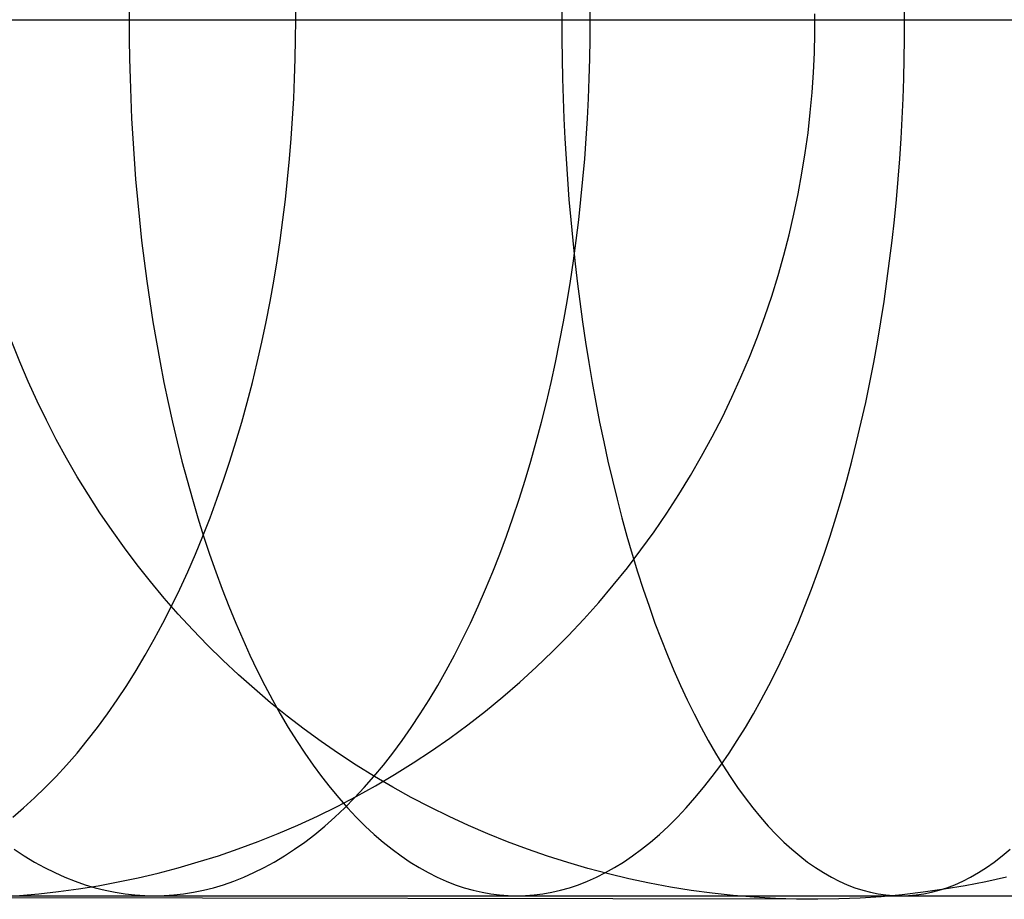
# Model space of a CAD drawing. Extents: x -10 to 451, y 0 to 260.
# Tile 28 of 61: x 82 to 100, y 147 to 162. Entities that reach past the tile are written whole.
import ezdxf

# ---------------------------------------------------------------- set-up
doc = ezdxf.new("R2010")
doc.units = 0
doc.layers.add('LIVELLO_04', color=200, linetype='CONTINUOUS')
doc.layers.add('PREDEFINITO', color=7, linetype='CONTINUOUS')

msp = doc.modelspace()

# ---------------------------------------------------------------- linework, layer by layer
at = {"layer": 'LIVELLO_04'}
for p, q in [((96.346, 161.999, 340.094), (96.347, 162.346, 340.094)), ((96.338, 161.65, 340.094), (96.346, 161.999, 340.094)), ((96.322, 161.298, 340.094), (96.338, 161.65, 340.094)), ((96.298, 160.943, 340.094), (96.322, 161.298, 340.094)), ((96.265, 160.586, 340.094), (96.298, 160.943, 340.094)), ((96.224, 160.227, 340.094), (96.265, 160.586, 340.094)), ((96.175, 159.867, 340.094), (96.224, 160.227, 340.094)), ((96.117, 159.505, 340.094), (96.175, 159.867, 340.094)), ((96.05, 159.141, 340.093), (96.117, 159.505, 340.094)), ((95.974, 158.777, 340.093), (96.05, 159.141, 340.093)), ((95.889, 158.412, 340.093), (95.974, 158.777, 340.093)), ((95.794, 158.048, 340.092), (95.889, 158.412, 340.093)), ((95.691, 157.683, 340.092), (95.794, 158.048, 340.092)), ((95.578, 157.319, 340.091), (95.691, 157.683, 340.092)), ((95.455, 156.955, 340.091), (95.578, 157.319, 340.091)), ((95.323, 156.593, 340.09), (95.455, 156.955, 340.091)), ((95.181, 156.233, 340.09), (95.323, 156.593, 340.09)), ((82.194, 156.15, 20.779), (82.052, 156.506, 20.779)), ((95.03, 155.874, 340.089), (95.181, 156.233, 340.09)), ((82.344, 155.798, 20.779), (82.194, 156.15, 20.779)), ((94.87, 155.518, 340.088), (95.03, 155.874, 340.089)), ((82.502, 155.45, 20.779), (82.344, 155.798, 20.779)), ((94.7, 155.165, 340.088), (94.87, 155.518, 340.088)), ((82.669, 155.107, 20.779), (82.502, 155.45, 20.779)), ((94.52, 154.814, 340.087), (94.7, 155.165, 340.088)), ((82.843, 154.768, 20.779), (82.669, 155.107, 20.779)), ((83.026, 154.433, 20.779), (82.843, 154.768, 20.779)), ((94.331, 154.467, 340.086), (94.52, 154.814, 340.087)), ((83.217, 154.103, 20.779), (83.026, 154.433, 20.779)), ((94.133, 154.124, 340.085), (94.331, 154.467, 340.086)), ((83.415, 153.779, 20.779), (83.217, 154.103, 20.779)), ((93.926, 153.786, 340.084), (94.133, 154.124, 340.085)), ((83.621, 153.459, 20.779), (83.415, 153.779, 20.779)), ((93.71, 153.452, 340.083), (93.926, 153.786, 340.084)), ((83.835, 153.145, 20.779), (83.621, 153.459, 20.779)), ((93.484, 153.122, 340.082), (93.71, 153.452, 340.083)), ((84.056, 152.836, 20.779), (83.835, 153.145, 20.779)), ((93.251, 152.799, 340.081), (93.484, 153.122, 340.082)), ((84.285, 152.532, 20.779), (84.056, 152.836, 20.779)), ((93.008, 152.481, 340.08), (93.251, 152.799, 340.081)), ((84.521, 152.235, 20.779), (84.285, 152.532, 20.779)), ((92.757, 152.169, 340.078), (93.008, 152.481, 340.08)), ((84.765, 151.943, 20.779), (84.521, 152.235, 20.779)), ((92.498, 151.863, 340.077), (92.757, 152.169, 340.078)), ((85.015, 151.657, 20.779), (84.765, 151.943, 20.779)), ((92.232, 151.564, 340.076), (92.498, 151.863, 340.077)), ((85.273, 151.377, 20.779), (85.015, 151.657, 20.779)), ((91.957, 151.272, 340.074), (92.232, 151.564, 340.076)), ((85.537, 151.103, 20.779), (85.273, 151.377, 20.779)), ((91.676, 150.988, 340.073), (91.957, 151.272, 340.074)), ((85.809, 150.836, 20.779), (85.537, 151.103, 20.779)), ((91.387, 150.711, 340.072), (91.676, 150.988, 340.073)), ((86.086, 150.576, 20.779), (85.809, 150.836, 20.779)), ((86.369, 150.324, 20.779), (86.086, 150.576, 20.779)), ((91.092, 150.442, 340.07), (91.387, 150.711, 340.072)), ((90.79, 150.181, 340.069), (91.092, 150.442, 340.07)), ((86.658, 150.078, 20.779), (86.369, 150.324, 20.779)), ((86.952, 149.841, 20.779), (86.658, 150.078, 20.779)), ((90.482, 149.928, 340.067), (90.79, 150.181, 340.069)), ((90.168, 149.684, 340.066), (90.482, 149.928, 340.067)), ((87.253, 149.61, 20.779), (86.952, 149.841, 20.779)), ((89.849, 149.449, 340.064), (90.168, 149.684, 340.066)), ((87.558, 149.388, 20.779), (87.253, 149.61, 20.779)), ((87.869, 149.173, 20.779), (87.558, 149.388, 20.779)), ((89.524, 149.223, 340.062), (89.849, 149.449, 340.064)), ((88.184, 148.965, 20.779), (87.869, 149.173, 20.779)), ((89.195, 149.006, 340.061), (89.524, 149.223, 340.062)), ((88.862, 148.798, 340.059), (89.195, 149.006, 340.061)), ((88.505, 148.766, 20.779), (88.184, 148.965, 20.779)), ((88.831, 148.575, 20.779), (88.505, 148.766, 20.779)), ((88.525, 148.599, 340.058), (88.862, 148.798, 340.059)), ((88.184, 148.41, 340.056), (88.525, 148.599, 340.058)), ((89.161, 148.392, 20.779), (88.831, 148.575, 20.779)), ((87.84, 148.23, 340.054), (88.184, 148.41, 340.056)), ((89.496, 148.217, 20.779), (89.161, 148.392, 20.779)), ((87.493, 148.06, 340.052), (87.84, 148.23, 340.054)), ((89.835, 148.05, 20.779), (89.496, 148.217, 20.779)), ((87.143, 147.9, 340.051), (87.493, 148.06, 340.052)), ((90.178, 147.892, 20.779), (89.835, 148.05, 20.779)), ((86.438, 147.608, 340.047), (86.792, 147.749, 340.049)), ((86.792, 147.749, 340.049), (87.143, 147.9, 340.051)), ((90.525, 147.742, 20.779), (90.178, 147.892, 20.779)), ((86.083, 147.477, 340.045), (86.438, 147.608, 340.047)), ((90.876, 147.601, 20.779), (90.525, 147.742, 20.779)), ((91.23, 147.469, 20.779), (90.876, 147.601, 20.779)), ((85.728, 147.355, 340.043), (86.083, 147.477, 340.045)), ((91.587, 147.345, 20.779), (91.23, 147.469, 20.779)), ((85.014, 147.14, 340.04), (85.371, 147.243, 340.042)), ((85.371, 147.243, 340.042), (85.728, 147.355, 340.043)), ((91.946, 147.231, 20.779), (91.587, 147.345, 20.779)), ((92.307, 147.126, 20.779), (91.946, 147.231, 20.779)), ((84.658, 147.046, 340.038), (85.014, 147.14, 340.04)), ((92.671, 147.03, 20.779), (92.307, 147.126, 20.779)), ((83.591, 146.821, 340.033), (83.945, 146.887, 340.034)), ((83.945, 146.887, 340.034), (84.301, 146.962, 340.036)), ((84.301, 146.962, 340.036), (84.658, 147.046, 340.038)), ((93.037, 146.944, 20.779), (92.671, 147.03, 20.779)), ((93.405, 146.866, 20.779), (93.037, 146.944, 20.779)), ((99.388, 146.89, 20.779), (99.019, 146.819, 20.779)), ((99.755, 146.971, 20.779), (99.388, 146.89, 20.779)), ((82.535, 146.676, 340.027), (82.885, 146.716, 340.029)), ((82.885, 146.716, 340.029), (83.237, 146.764, 340.031)), ((83.237, 146.764, 340.031), (83.591, 146.821, 340.033)), ((93.775, 146.797, 20.779), (93.405, 146.866, 20.779)), ((94.146, 146.738, 20.779), (93.775, 146.797, 20.779)), ((94.519, 146.688, 20.779), (94.146, 146.738, 20.779)), ((98.276, 146.704, 20.779), (97.902, 146.66, 20.779)), ((98.648, 146.757, 20.779), (98.276, 146.704, 20.779)), ((99.019, 146.819, 20.779), (98.648, 146.757, 20.779)), ((96.398, 146.578, 20.779), (64.934, 146.632, 680.042)), ((82.187, 146.645, 340.026), (82.535, 146.676, 340.027)), ((94.893, 146.647, 20.779), (94.519, 146.688, 20.779)), ((95.268, 146.616, 20.779), (94.893, 146.647, 20.779)), ((95.644, 146.594, 20.779), (95.268, 146.616, 20.779)), ((96.02, 146.582, 20.779), (95.644, 146.594, 20.779)), ((96.398, 146.578, 20.779), (96.02, 146.582, 20.779)), ((96.775, 146.585, 20.779), (96.398, 146.578, 20.779)), ((97.152, 146.6, 20.779), (96.775, 146.585, 20.779)), ((97.527, 146.625, 20.779), (97.152, 146.6, 20.779)), ((97.902, 146.66, 20.779), (97.527, 146.625, 20.779))]:
    msp.add_line(p, q, dxfattribs=at)
at = {"layer": 'PREDEFINITO'}
for p, q in [((84.142, 162.586, 1048.13), (84.14, 162.24, 1048.134)), ((87.105, 162.24, 1012.866), (87.103, 162.586, 1012.87)), ((91.842, 162.586, 1052.248), (91.841, 162.24, 1052.252)), ((92.348, 162.24, 1016.722), (92.346, 162.586, 1016.726)), ((97.944, 162.24, 1020.301), (97.942, 162.586, 1020.304)), ((80.45, 162.24, 1045.93), (84.14, 162.24, 1048.134)), ((82.19, 162.24, 1008.729), (84.612, 162.24, 1010.837)), ((84.14, 162.24, 1048.134), (87.959, 162.24, 1050.254)), ((84.14, 162.24, 1048.134), (84.142, 161.894, 1048.13)), ((84.612, 162.24, 1010.837), (87.105, 162.24, 1012.866)), ((87.103, 161.894, 1012.87), (87.105, 162.24, 1012.866)), ((87.105, 162.24, 1012.866), (89.691, 162.24, 1014.834)), ((87.959, 162.24, 1050.254), (91.841, 162.24, 1052.252)), ((89.691, 162.24, 1014.834), (92.348, 162.24, 1016.722)), ((91.841, 162.24, 1052.252), (95.86, 162.24, 1054.166)), ((91.841, 162.24, 1052.252), (91.842, 161.894, 1052.248)), ((92.346, 161.894, 1016.726), (92.348, 162.24, 1016.722)), ((92.348, 162.24, 1016.722), (95.11, 162.24, 1018.553)), ((95.11, 162.24, 1018.553), (97.944, 162.24, 1020.301)), ((95.86, 162.24, 1054.166), (99.934, 162.24, 1055.956)), ((97.942, 161.894, 1020.304), (97.944, 162.24, 1020.301)), ((97.944, 162.24, 1020.301), (100.895, 162.24, 1021.994)), ((84.142, 161.894, 1048.13), (84.147, 161.545, 1048.12)), ((87.096, 161.545, 1012.879), (87.103, 161.894, 1012.87)), ((91.842, 161.894, 1052.248), (91.847, 161.545, 1052.238)), ((92.34, 161.545, 1016.736), (92.346, 161.894, 1016.726)), ((97.937, 161.545, 1020.315), (97.942, 161.894, 1020.304)), ((84.147, 161.545, 1048.12), (84.156, 161.193, 1048.103)), ((87.085, 161.193, 1012.896), (87.096, 161.545, 1012.879)), ((91.847, 161.545, 1052.238), (91.854, 161.193, 1052.22)), ((92.33, 161.193, 1016.753), (92.34, 161.545, 1016.736)), ((97.928, 161.193, 1020.332), (97.937, 161.545, 1020.315)), ((84.156, 161.193, 1048.103), (84.168, 160.838, 1048.078)), ((87.07, 160.838, 1012.919), (87.085, 161.193, 1012.896)), ((91.854, 161.193, 1052.22), (91.865, 160.838, 1052.194)), ((92.316, 160.838, 1016.777), (92.33, 161.193, 1016.753)), ((97.916, 160.838, 1020.357), (97.928, 161.193, 1020.332)), ((84.168, 160.838, 1048.078), (84.184, 160.482, 1048.045)), ((87.05, 160.482, 1012.949), (87.07, 160.838, 1012.919)), ((91.865, 160.838, 1052.194), (91.879, 160.482, 1052.161)), ((92.298, 160.482, 1016.808), (92.316, 160.838, 1016.777)), ((97.9, 160.482, 1020.39), (97.916, 160.838, 1020.357)), ((84.184, 160.482, 1048.045), (84.204, 160.123, 1048.005)), ((87.025, 160.123, 1012.986), (87.05, 160.482, 1012.949)), ((91.879, 160.482, 1052.161), (91.896, 160.123, 1052.119)), ((92.276, 160.123, 1016.847), (92.298, 160.482, 1016.808)), ((97.88, 160.123, 1020.43), (97.9, 160.482, 1020.39)), ((84.204, 160.123, 1048.005), (84.228, 159.763, 1047.957)), ((86.996, 159.763, 1013.03), (87.025, 160.123, 1012.986)), ((91.896, 160.123, 1052.119), (91.917, 159.763, 1052.07)), ((92.249, 159.763, 1016.893), (92.276, 160.123, 1016.847)), ((97.856, 159.763, 1020.477), (97.88, 160.123, 1020.43)), ((84.228, 159.763, 1047.957), (84.255, 159.401, 1047.902)), ((86.961, 159.401, 1013.082), (86.996, 159.763, 1013.03)), ((91.917, 159.763, 1052.07), (91.941, 159.401, 1052.013)), ((92.218, 159.401, 1016.947), (92.249, 159.763, 1016.893)), ((97.828, 159.401, 1020.533), (97.856, 159.763, 1020.477)), ((84.255, 159.401, 1047.902), (84.287, 159.039, 1047.838)), ((86.922, 159.039, 1013.141), (86.961, 159.401, 1013.082)), ((91.941, 159.401, 1052.013), (91.969, 159.039, 1051.947)), ((92.183, 159.039, 1017.008), (92.218, 159.401, 1016.947)), ((97.797, 159.039, 1020.597), (97.828, 159.401, 1020.533)), ((84.287, 159.039, 1047.838), (84.323, 158.675, 1047.766)), ((86.877, 158.675, 1013.208), (86.922, 159.039, 1013.141)), ((91.969, 159.039, 1051.947), (92, 158.675, 1051.873)), ((92.142, 158.675, 1017.078), (92.183, 159.039, 1017.008)), ((97.761, 158.675, 1020.669), (97.797, 159.039, 1020.597)), ((84.323, 158.675, 1047.766), (84.362, 158.311, 1047.685)), ((86.828, 158.311, 1013.282), (86.877, 158.675, 1013.208)), ((92, 158.675, 1051.873), (92.035, 158.311, 1051.79)), ((92.098, 158.311, 1017.156), (92.142, 158.675, 1017.078)), ((97.721, 158.311, 1020.749), (97.761, 158.675, 1020.669)), ((84.362, 158.311, 1047.685), (84.406, 157.948, 1047.597)), ((86.773, 157.948, 1013.365), (86.828, 158.311, 1013.282)), ((92.035, 158.311, 1051.79), (92.074, 157.948, 1051.699)), ((92.048, 157.948, 1017.241), (92.098, 158.311, 1017.156)), ((97.677, 157.948, 1020.838), (97.721, 158.311, 1020.749)), ((84.406, 157.948, 1047.597), (84.455, 157.584, 1047.5)), ((86.713, 157.584, 1013.455), (86.773, 157.948, 1013.365)), ((91.994, 157.584, 1017.335), (92.048, 157.948, 1017.241)), ((92.074, 157.948, 1051.699), (92.116, 157.584, 1051.599)), ((97.629, 157.584, 1020.935), (97.677, 157.948, 1020.838)), ((84.455, 157.584, 1047.5), (84.507, 157.221, 1047.394)), ((86.648, 157.221, 1013.553), (86.713, 157.584, 1013.455)), ((91.935, 157.221, 1017.437), (91.994, 157.584, 1017.335)), ((92.116, 157.584, 1051.599), (92.162, 157.221, 1051.49)), ((97.577, 157.221, 1021.041), (97.629, 157.584, 1020.935)), ((84.507, 157.221, 1047.394), (84.564, 156.859, 1047.28)), ((86.577, 156.859, 1013.659), (86.648, 157.221, 1013.553)), ((91.871, 156.859, 1017.547), (91.935, 157.221, 1017.437)), ((92.162, 157.221, 1051.49), (92.211, 156.859, 1051.373)), ((97.52, 156.859, 1021.155), (97.577, 157.221, 1021.041)), ((84.564, 156.859, 1047.28), (84.625, 156.498, 1047.157)), ((86.501, 156.498, 1013.773), (86.577, 156.859, 1013.659)), ((91.803, 156.498, 1017.666), (91.871, 156.859, 1017.547)), ((92.211, 156.859, 1051.373), (92.265, 156.498, 1051.246)), ((97.459, 156.498, 1021.278), (97.52, 156.859, 1021.155)), ((84.625, 156.498, 1047.157), (84.69, 156.139, 1047.025)), ((86.42, 156.139, 1013.894), (86.501, 156.498, 1013.773)), ((91.73, 156.139, 1017.793), (91.803, 156.498, 1017.666)), ((92.265, 156.498, 1051.246), (92.322, 156.139, 1051.111)), ((97.394, 156.139, 1021.409), (97.459, 156.498, 1021.278)), ((84.69, 156.139, 1047.025), (84.759, 155.781, 1046.885)), ((86.333, 155.781, 1014.024), (86.42, 156.139, 1013.894)), ((91.652, 155.781, 1017.928), (91.73, 156.139, 1017.793)), ((92.322, 156.139, 1051.111), (92.382, 155.781, 1050.967)), ((97.324, 155.781, 1021.55), (97.394, 156.139, 1021.409)), ((84.759, 155.781, 1046.885), (84.833, 155.427, 1046.737)), ((86.241, 155.427, 1014.162), (86.333, 155.781, 1014.024)), ((91.569, 155.427, 1018.072), (91.652, 155.781, 1017.928)), ((92.382, 155.781, 1050.967), (92.447, 155.427, 1050.814)), ((97.251, 155.427, 1021.698), (97.324, 155.781, 1021.55)), ((84.833, 155.427, 1046.737), (84.911, 155.075, 1046.579)), ((86.144, 155.075, 1014.308), (86.241, 155.427, 1014.162)), ((91.481, 155.075, 1018.224), (91.569, 155.427, 1018.072)), ((92.447, 155.427, 1050.814), (92.515, 155.075, 1050.652)), ((97.173, 155.075, 1021.856), (97.251, 155.427, 1021.698)), ((84.911, 155.075, 1046.579), (84.993, 154.726, 1046.413)), ((86.042, 154.726, 1014.462), (86.144, 155.075, 1014.308)), ((91.388, 154.726, 1018.384), (91.481, 155.075, 1018.224)), ((92.515, 155.075, 1050.652), (92.587, 154.726, 1050.481)), ((97.09, 154.726, 1022.021), (97.173, 155.075, 1021.856)), ((84.993, 154.726, 1046.413), (85.08, 154.381, 1046.239)), ((85.934, 154.381, 1014.624), (86.042, 154.726, 1014.462)), ((91.291, 154.381, 1018.553), (91.388, 154.726, 1018.384)), ((92.587, 154.726, 1050.481), (92.663, 154.381, 1050.301)), ((97.004, 154.381, 1022.196), (97.09, 154.726, 1022.021)), ((85.08, 154.381, 1046.239), (85.17, 154.04, 1046.056)), ((85.821, 154.04, 1014.793), (85.934, 154.381, 1014.624)), ((91.189, 154.04, 1018.729), (91.291, 154.381, 1018.553)), ((92.663, 154.381, 1050.301), (92.742, 154.04, 1050.113)), ((96.913, 154.04, 1022.378), (97.004, 154.381, 1022.196)), ((85.17, 154.04, 1046.056), (85.265, 153.704, 1045.865)), ((85.703, 153.704, 1014.97), (85.821, 154.04, 1014.793)), ((91.083, 153.704, 1018.913), (91.189, 154.04, 1018.729)), ((92.742, 154.04, 1050.113), (92.825, 153.704, 1049.917)), ((96.819, 153.704, 1022.569), (96.913, 154.04, 1022.378)), ((85.265, 153.704, 1045.865), (85.364, 153.372, 1045.666)), ((85.58, 153.372, 1015.155), (85.703, 153.704, 1014.97)), ((90.972, 153.372, 1019.106), (91.083, 153.704, 1018.913)), ((92.825, 153.704, 1049.917), (92.911, 153.372, 1049.712)), ((96.72, 153.372, 1022.768), (96.819, 153.704, 1022.569)), ((85.364, 153.372, 1045.666), (85.466, 153.045, 1045.459)), ((85.452, 153.045, 1015.347), (85.58, 153.372, 1015.155)), ((90.857, 153.045, 1019.306), (90.972, 153.372, 1019.106)), ((92.911, 153.372, 1049.712), (93.001, 153.045, 1049.499)), ((96.617, 153.045, 1022.976), (96.72, 153.372, 1022.768)), ((85.32, 152.723, 1015.546), (85.452, 153.045, 1015.347)), ((85.466, 153.045, 1045.459), (85.573, 152.723, 1045.244)), ((90.737, 152.723, 1019.514), (90.857, 153.045, 1019.306)), ((93.001, 153.045, 1049.499), (93.094, 152.723, 1049.277)), ((96.51, 152.723, 1023.191), (96.617, 153.045, 1022.976)), ((85.182, 152.407, 1015.753), (85.32, 152.723, 1015.546)), ((85.573, 152.723, 1045.244), (85.684, 152.407, 1045.022)), ((90.613, 152.407, 1019.729), (90.737, 152.723, 1019.514)), ((93.094, 152.723, 1049.277), (93.191, 152.407, 1049.048)), ((96.4, 152.407, 1023.413), (96.51, 152.723, 1023.191)), ((85.04, 152.098, 1015.966), (85.182, 152.407, 1015.753)), ((85.684, 152.407, 1045.022), (85.798, 152.098, 1044.791)), ((90.484, 152.098, 1019.951), (90.613, 152.407, 1019.729)), ((93.191, 152.407, 1049.048), (93.291, 152.098, 1048.811)), ((96.286, 152.098, 1023.643), (96.4, 152.407, 1023.413)), ((84.893, 151.795, 1016.186), (85.04, 152.098, 1015.966)), ((85.798, 152.098, 1044.791), (85.915, 151.795, 1044.554)), ((90.352, 151.795, 1020.18), (90.484, 152.098, 1019.951)), ((93.291, 152.098, 1048.811), (93.394, 151.795, 1048.567)), ((96.168, 151.795, 1023.881), (96.286, 152.098, 1023.643)), ((84.742, 151.498, 1016.413), (84.893, 151.795, 1016.186)), ((85.915, 151.795, 1044.554), (86.037, 151.498, 1044.309)), ((90.215, 151.498, 1020.417), (90.352, 151.795, 1020.18)), ((93.394, 151.795, 1048.567), (93.5, 151.498, 1048.315)), ((96.047, 151.498, 1024.126), (96.168, 151.795, 1023.881)), ((84.587, 151.209, 1016.646), (84.742, 151.498, 1016.413)), ((86.037, 151.498, 1044.309), (86.161, 151.209, 1044.058)), ((90.075, 151.209, 1020.659), (90.215, 151.498, 1020.417)), ((93.5, 151.498, 1048.315), (93.609, 151.209, 1048.056)), ((95.922, 151.209, 1024.377), (96.047, 151.498, 1024.126)), ((84.427, 150.927, 1016.885), (84.587, 151.209, 1016.646)), ((86.161, 151.209, 1044.058), (86.289, 150.927, 1043.8)), ((89.931, 150.927, 1020.909), (90.075, 151.209, 1020.659)), ((93.609, 151.209, 1048.056), (93.721, 150.927, 1047.791)), ((95.794, 150.927, 1024.635), (95.922, 151.209, 1024.377)), ((84.264, 150.653, 1017.131), (84.427, 150.927, 1016.885)), ((86.289, 150.927, 1043.8), (86.421, 150.653, 1043.536)), ((89.784, 150.653, 1021.164), (89.931, 150.927, 1020.909)), ((93.721, 150.927, 1047.791), (93.836, 150.653, 1047.518)), ((95.663, 150.653, 1024.899), (95.794, 150.927, 1024.635)), ((84.097, 150.387, 1017.381), (84.264, 150.653, 1017.131)), ((86.421, 150.653, 1043.536), (86.555, 150.387, 1043.265)), ((89.633, 150.387, 1021.425), (89.784, 150.653, 1021.164)), ((93.836, 150.653, 1047.518), (93.953, 150.387, 1047.24)), ((95.529, 150.387, 1025.17), (95.663, 150.653, 1024.899)), ((83.926, 150.129, 1017.637), (84.097, 150.387, 1017.381)), ((86.555, 150.387, 1043.265), (86.692, 150.129, 1042.989)), ((89.479, 150.129, 1021.692), (89.633, 150.387, 1021.425)), ((93.953, 150.387, 1047.24), (94.073, 150.129, 1046.956)), ((95.392, 150.129, 1025.446), (95.529, 150.387, 1025.17)), ((83.752, 149.879, 1017.899), (83.926, 150.129, 1017.637)), ((86.692, 150.129, 1042.989), (86.831, 149.879, 1042.707)), ((89.322, 149.879, 1021.964), (89.479, 150.129, 1021.692)), ((94.073, 150.129, 1046.956), (94.195, 149.879, 1046.666)), ((95.252, 149.879, 1025.727), (95.392, 150.129, 1025.446)), ((83.575, 149.638, 1018.164), (83.752, 149.879, 1017.899)), ((86.831, 149.879, 1042.707), (86.973, 149.638, 1042.421)), ((89.162, 149.638, 1022.241), (89.322, 149.879, 1021.964)), ((94.195, 149.879, 1046.666), (94.32, 149.638, 1046.371)), ((95.11, 149.638, 1026.014), (95.252, 149.879, 1025.727)), ((83.395, 149.406, 1018.435), (83.575, 149.638, 1018.164)), ((86.973, 149.638, 1042.421), (87.118, 149.406, 1042.129)), ((89, 149.406, 1022.523), (89.162, 149.638, 1022.241)), ((94.32, 149.638, 1046.371), (94.446, 149.406, 1046.07)), ((94.965, 149.406, 1026.306), (95.11, 149.638, 1026.014)), ((83.212, 149.183, 1018.71), (83.395, 149.406, 1018.435)), ((87.118, 149.406, 1042.129), (87.265, 149.183, 1041.833)), ((88.835, 149.183, 1022.809), (89, 149.406, 1022.523)), ((94.446, 149.406, 1046.07), (94.575, 149.183, 1045.766)), ((94.819, 149.183, 1026.602), (94.965, 149.406, 1026.306)), ((83.027, 148.969, 1018.988), (83.212, 149.183, 1018.71)), ((87.265, 149.183, 1041.833), (87.414, 148.969, 1041.532)), ((88.667, 148.969, 1023.099), (88.835, 149.183, 1022.809)), ((94.575, 149.183, 1045.766), (94.705, 148.969, 1045.456)), ((94.67, 148.969, 1026.903), (94.819, 149.183, 1026.602)), ((82.839, 148.764, 1019.27), (83.027, 148.969, 1018.988)), ((87.414, 148.969, 1041.532), (87.565, 148.764, 1041.228)), ((88.498, 148.764, 1023.393), (88.667, 148.969, 1023.099)), ((94.519, 148.764, 1027.207), (94.67, 148.969, 1026.903)), ((94.705, 148.969, 1045.456), (94.837, 148.764, 1045.143)), ((82.648, 148.569, 1019.556), (82.839, 148.764, 1019.27)), ((87.565, 148.764, 1041.228), (87.718, 148.569, 1040.92)), ((88.326, 148.569, 1023.69), (88.498, 148.764, 1023.393)), ((94.366, 148.569, 1027.515), (94.519, 148.764, 1027.207)), ((94.837, 148.764, 1045.143), (94.971, 148.569, 1044.826)), ((82.456, 148.383, 1019.844), (82.648, 148.569, 1019.556)), ((87.718, 148.569, 1040.92), (87.872, 148.383, 1040.609)), ((88.153, 148.383, 1023.991), (88.326, 148.569, 1023.69)), ((94.212, 148.383, 1027.826), (94.366, 148.569, 1027.515)), ((94.971, 148.569, 1044.826), (95.105, 148.383, 1044.506)), ((82.262, 148.206, 1020.135), (82.456, 148.383, 1019.844)), ((87.872, 148.383, 1040.609), (88.027, 148.206, 1040.295)), ((87.978, 148.206, 1024.294), (88.153, 148.383, 1023.991)), ((94.056, 148.206, 1028.139), (94.212, 148.383, 1027.826)), ((95.105, 148.383, 1044.506), (95.242, 148.206, 1044.183)), ((82.067, 148.04, 1020.429), (82.262, 148.206, 1020.135)), ((87.801, 148.04, 1024.599), (87.978, 148.206, 1024.294)), ((88.027, 148.206, 1040.295), (88.184, 148.04, 1039.979)), ((93.899, 148.04, 1028.456), (94.056, 148.206, 1028.139)), ((95.242, 148.206, 1044.183), (95.379, 148.04, 1043.857)), ((87.624, 147.883, 1024.907), (87.801, 148.04, 1024.599)), ((88.184, 148.04, 1039.979), (88.342, 147.883, 1039.66)), ((93.741, 147.883, 1028.774), (93.899, 148.04, 1028.456)), ((95.379, 148.04, 1043.857), (95.517, 147.883, 1043.53)), ((87.445, 147.735, 1025.217), (87.624, 147.883, 1024.907)), ((88.342, 147.883, 1039.66), (88.501, 147.735, 1039.34)), ((93.582, 147.735, 1029.095), (93.741, 147.883, 1028.774)), ((95.517, 147.883, 1043.53), (95.656, 147.735, 1043.2)), ((87.086, 147.47, 1025.84), (87.266, 147.598, 1025.528)), ((87.266, 147.598, 1025.528), (87.445, 147.735, 1025.217)), ((88.501, 147.735, 1039.34), (88.661, 147.598, 1039.018)), ((88.661, 147.598, 1039.018), (88.821, 147.47, 1038.695)), ((93.262, 147.47, 1029.74), (93.423, 147.598, 1029.417)), ((93.423, 147.598, 1029.417), (93.582, 147.735, 1029.095)), ((95.656, 147.735, 1043.2), (95.796, 147.598, 1042.868)), ((95.796, 147.598, 1042.868), (95.936, 147.47, 1042.536)), ((82.093, 147.47, 1034.49), (82.274, 147.351, 1034.177)), ((86.905, 147.351, 1026.152), (87.086, 147.47, 1025.84)), ((88.821, 147.47, 1038.695), (88.982, 147.351, 1038.371)), ((93.102, 147.351, 1030.064), (93.262, 147.47, 1029.74)), ((95.936, 147.47, 1042.536), (96.077, 147.351, 1042.202)), ((99.681, 147.351, 1033.651), (99.822, 147.47, 1033.317)), ((82.274, 147.351, 1034.177), (82.454, 147.242, 1033.863)), ((82.454, 147.242, 1033.863), (82.635, 147.143, 1033.55)), ((86.543, 147.143, 1026.779), (86.724, 147.242, 1026.466)), ((86.724, 147.242, 1026.466), (86.905, 147.351, 1026.152)), ((88.982, 147.351, 1038.371), (89.143, 147.242, 1038.047)), ((89.143, 147.242, 1038.047), (89.304, 147.143, 1037.722)), ((92.78, 147.143, 1030.713), (92.941, 147.242, 1030.388)), ((92.941, 147.242, 1030.388), (93.102, 147.351, 1030.064)), ((96.077, 147.351, 1042.202), (96.217, 147.242, 1041.868)), ((96.217, 147.242, 1041.868), (96.358, 147.143, 1041.534)), ((99.399, 147.143, 1034.319), (99.54, 147.242, 1033.985)), ((99.54, 147.242, 1033.985), (99.681, 147.351, 1033.651)), ((82.635, 147.143, 1033.55), (82.816, 147.053, 1033.236)), ((82.816, 147.053, 1033.236), (82.997, 146.972, 1032.923)), ((86.181, 146.972, 1027.406), (86.362, 147.053, 1027.093)), ((86.362, 147.053, 1027.093), (86.543, 147.143, 1026.779)), ((89.304, 147.143, 1037.722), (89.465, 147.053, 1037.397)), ((89.465, 147.053, 1037.397), (89.625, 146.972, 1037.073)), ((92.458, 146.972, 1031.362), (92.619, 147.053, 1031.037)), ((92.619, 147.053, 1031.037), (92.78, 147.143, 1030.713)), ((96.358, 147.143, 1041.534), (96.499, 147.053, 1041.2)), ((96.499, 147.053, 1041.2), (96.64, 146.972, 1040.866)), ((99.118, 146.972, 1034.987), (99.259, 147.053, 1034.653)), ((99.259, 147.053, 1034.653), (99.399, 147.143, 1034.319)), ((82.997, 146.972, 1032.923), (83.177, 146.9, 1032.611)), ((83.177, 146.9, 1032.611), (83.357, 146.838, 1032.299)), ((85.821, 146.838, 1028.03), (86.001, 146.9, 1027.719)), ((86.001, 146.9, 1027.719), (86.181, 146.972, 1027.406)), ((89.625, 146.972, 1037.073), (89.786, 146.9, 1036.75)), ((89.786, 146.9, 1036.75), (89.946, 146.838, 1036.427)), ((92.138, 146.838, 1032.008), (92.298, 146.9, 1031.685)), ((92.298, 146.9, 1031.685), (92.458, 146.972, 1031.362)), ((96.64, 146.972, 1040.866), (96.78, 146.9, 1040.533)), ((96.78, 146.9, 1040.533), (96.92, 146.838, 1040.201)), ((98.838, 146.838, 1035.652), (98.977, 146.9, 1035.32)), ((98.977, 146.9, 1035.32), (99.118, 146.972, 1034.987)), ((83.357, 146.838, 1032.299), (83.536, 146.784, 1031.989)), ((83.536, 146.784, 1031.989), (83.715, 146.739, 1031.68)), ((83.715, 146.739, 1031.68), (83.892, 146.703, 1031.373)), ((83.892, 146.703, 1031.373), (84.068, 146.675, 1031.067)), ((85.11, 146.675, 1029.262), (85.286, 146.703, 1028.957)), ((85.286, 146.703, 1028.957), (85.464, 146.739, 1028.65)), ((85.464, 146.739, 1028.65), (85.642, 146.784, 1028.341)), ((85.642, 146.784, 1028.341), (85.821, 146.838, 1028.03)), ((89.946, 146.838, 1036.427), (90.105, 146.784, 1036.106)), ((90.105, 146.784, 1036.106), (90.264, 146.739, 1035.786)), ((90.264, 146.739, 1035.786), (90.422, 146.703, 1035.468)), ((90.422, 146.703, 1035.468), (90.578, 146.675, 1035.152)), ((91.505, 146.675, 1033.283), (91.662, 146.703, 1032.967)), ((91.662, 146.703, 1032.967), (91.82, 146.739, 1032.649)), ((91.82, 146.739, 1032.649), (91.978, 146.784, 1032.329)), ((91.978, 146.784, 1032.329), (92.138, 146.838, 1032.008)), ((96.92, 146.838, 1040.201), (97.059, 146.784, 1039.871)), ((97.059, 146.784, 1039.871), (97.198, 146.739, 1039.541)), ((97.198, 146.739, 1039.541), (97.336, 146.703, 1039.214)), ((97.336, 146.703, 1039.214), (97.473, 146.675, 1038.888)), ((98.284, 146.675, 1036.965), (98.421, 146.703, 1036.639)), ((98.421, 146.703, 1036.639), (98.559, 146.739, 1036.312)), ((98.559, 146.739, 1036.312), (98.698, 146.784, 1035.983)), ((98.698, 146.784, 1035.983), (98.838, 146.838, 1035.652)), ((81.511, 146.64, 1028.016), (84.589, 146.64, 1030.165)), ((84.068, 146.675, 1031.067), (84.243, 146.656, 1030.764)), ((84.243, 146.656, 1030.764), (84.417, 146.644, 1030.463)), ((84.417, 146.644, 1030.463), (84.589, 146.64, 1030.165)), ((84.589, 146.64, 1030.165), (84.761, 146.644, 1029.866)), ((84.589, 146.64, 1030.165), (87.78, 146.64, 1032.241)), ((84.761, 146.644, 1029.866), (84.935, 146.656, 1029.565)), ((84.935, 146.656, 1029.565), (85.11, 146.675, 1029.262)), ((87.78, 146.64, 1032.241), (91.042, 146.64, 1034.217)), ((90.578, 146.675, 1035.152), (90.734, 146.656, 1034.838)), ((90.734, 146.656, 1034.838), (90.889, 146.644, 1034.526)), ((90.889, 146.644, 1034.526), (91.042, 146.64, 1034.217)), ((91.042, 146.64, 1034.217), (91.195, 146.644, 1033.909)), ((91.042, 146.64, 1034.217), (94.427, 146.64, 1036.124)), ((91.195, 146.644, 1033.909), (91.349, 146.656, 1033.597)), ((91.349, 146.656, 1033.597), (91.505, 146.675, 1033.283)), ((94.427, 146.64, 1036.124), (97.879, 146.64, 1037.927)), ((97.473, 146.675, 1038.888), (97.61, 146.656, 1038.565)), ((97.61, 146.656, 1038.565), (97.745, 146.644, 1038.245)), ((97.745, 146.644, 1038.245), (97.879, 146.64, 1037.927)), ((97.879, 146.64, 1037.927), (98.013, 146.644, 1037.609)), ((97.879, 146.64, 1037.927), (101.465, 146.64, 1039.66)), ((98.013, 146.644, 1037.609), (98.148, 146.656, 1037.288)), ((98.148, 146.656, 1037.288), (98.284, 146.675, 1036.965))]:
    msp.add_line(p, q, dxfattribs=at)

doc.saveas('drawing.dxf')
